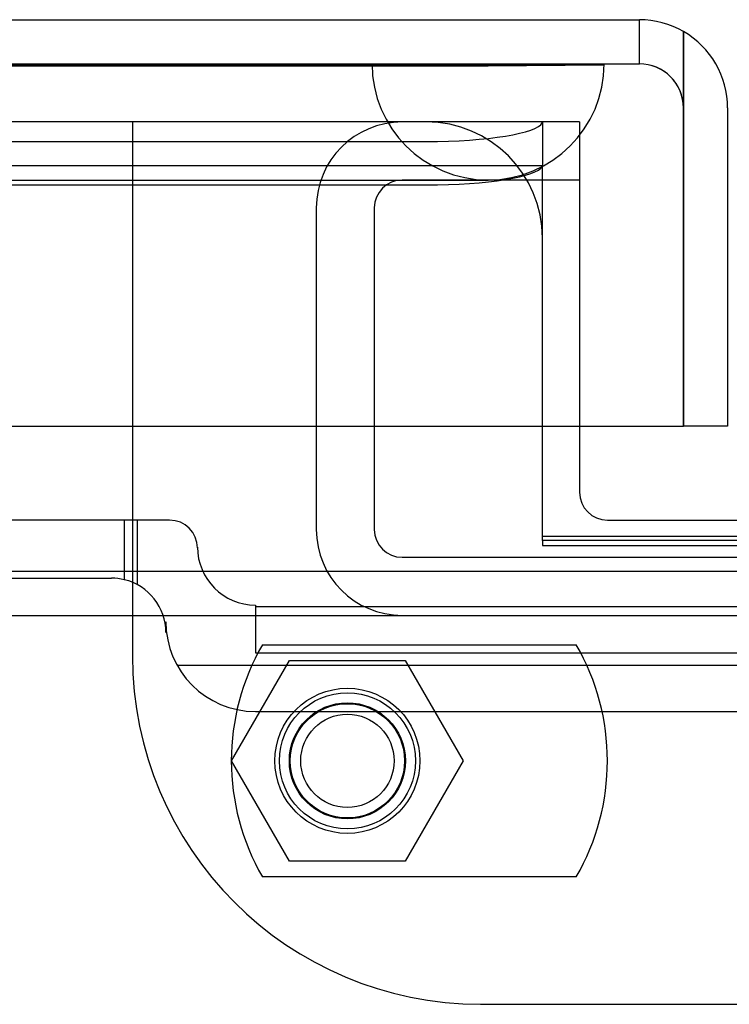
# Model space of a CAD drawing. Header units: inches. Extents: x 1 to 359, y -2 to 239.
# Tile 63 of 99: x 120.1 to 121.63, y 218.85 to 220.97. Entities that reach past the tile are written whole.
import ezdxf
from ezdxf.lldxf.tags import DXFTag

# ---------------------------------------------------------------- set-up
doc = ezdxf.new("R2010")
doc.units = ezdxf.units.IN
doc.header["$MEASUREMENT"] = 0
for name, color, linetype in [('COM70098', 7, 'Continuous'), ('COM70220', 7, 'Continuous'), ('COM70739-9', 7, 'Continuous'), ('COM70838', 7, 'Continuous'), ('COM71196-6', 7, 'Continuous'), ('COM71302-1', 7, 'Continuous'), ('COM71303-1', 7, 'Continuous'), ('Default', 7, 'Continuous'), ('GSK87756', 7, 'Continuous'), ('NTS86070', 7, 'Continuous'), ('SCC180005', 7, 'Continuous')]:
    doc.layers.add(name, color=color, linetype=linetype)
tags = doc.linetypes.add('HIDDEN2', pattern=[0.1875, 0.125, -0.0625]).pattern_tags.tags
tags[6:7] = [DXFTag(74, 4), DXFTag(75, 0), DXFTag(340, '0'), DXFTag(46, 0.0), DXFTag(50, 0.0), DXFTag(44, 0.0), DXFTag(45, 0.0)]
tags[4:5] = [DXFTag(74, 4), DXFTag(75, 0), DXFTag(340, '0'), DXFTag(46, 0.0), DXFTag(50, 0.0), DXFTag(44, 0.0), DXFTag(45, 0.0)]

# ---------------------------------------------------------------- blocks, each defined once
blk = doc.blocks.new('SE3')
at = {"layer": 'COM70098', "color": 7, "linetype": 'HIDDEN2'}
for p, q in [((120.3454, 220.7488), (120.3454, 219.5998)), ((121.3084, 220.7488), (120.3454, 220.7488)), ((121.3084, 220.7488), (121.3084, 220.0939)), ((121.0954, 218.8498), (124.5954, 218.8498))]:
    blk.add_line(p, q, dxfattribs=at)
at = {"layer": 'COM70098', "color": 7, "linetype": 'Continuous'}
for p, q in [((121.3084, 220.0939), (121.3084, 219.9518)), ((121.3684, 219.8918), (124.3224, 219.8918))]:
    blk.add_line(p, q, dxfattribs=at)
at = {"layer": 'COM70098', "color": 7, "linetype": 'HIDDEN2'}
blk.add_circle((120.8084, 219.3738), 0.1562, dxfattribs=at)
at = {"layer": 'COM70098', "color": 7, "linetype": 'Continuous'}
blk.add_arc((121.3684, 219.9518), 0.06, 180, 270, dxfattribs=at)
at = {"layer": 'COM70098', "color": 7, "linetype": 'HIDDEN2'}
blk.add_arc((121.0954, 219.5998), 0.75, 180, 270, dxfattribs=at)
at = {"layer": 'COM70220', "color": 7, "linetype": 'HIDDEN2'}
for p, q in [((100.3934, 220.8729), (120.8614, 220.8729)), ((100.3934, 220.8719), (120.8614, 220.8719)), ((100.3934, 220.8699), (120.8614, 220.8699)), ((120.8614, 220.8729), (121.3604, 220.8729)), ((120.8614, 220.8719), (121.3604, 220.8719)), ((120.8614, 220.8699), (121.1114, 220.8699)), ((120.8624, 220.8729), (120.8624, 220.8719)), ((120.8624, 220.8719), (121.1114, 220.8699)), ((121.1114, 220.8699), (121.3604, 220.8719)), ((121.3604, 220.8719), (121.3604, 220.8729)), ((100.3934, 220.6239), (120.8614, 220.6239)), ((120.8614, 220.6239), (121.1114, 220.6239))]:
    blk.add_line(p, q, dxfattribs=at)
blk.add_arc((121.1114, 220.8739), 0.25, 180, 0, dxfattribs=at)
at = {"layer": 'COM70739-9', "color": 7, "linetype": 'HIDDEN2'}
for p, q in [((121.3084, 220.6238), (120.9264, 220.6238)), ((120.7414, 220.5638), (120.7414, 219.8718)), ((120.8664, 220.5638), (120.8664, 219.8718)), ((120.9264, 219.8118), (124.7644, 219.8118)), ((120.9264, 219.6868), (124.7644, 219.6868))]:
    blk.add_line(p, q, dxfattribs=at)
for centre, radius, start, end in [((120.9264, 220.5638), 0.185, 90, 180), ((120.9264, 220.5638), 0.06, 90, 180), ((120.9264, 219.8718), 0.185, 180, 270), ((120.9264, 219.8718), 0.06, 180, 270)]:
    blk.add_arc(centre, radius, start, end, dxfattribs=at)
at = {"layer": 'COM70838', "color": 7, "linetype": 'HIDDEN2'}
for p, q in [((120.3278, 219.8919), (119.6144, 219.8919)), ((120.4254, 219.8919), (120.3278, 219.8919)), ((120.3278, 219.8919), (120.3278, 219.7637)), ((120.3554, 219.8919), (120.3554, 219.7532)), ((120.4854, 219.8339), (120.4854, 219.8319)), ((119.6144, 219.7669), (120.3004, 219.7669)), ((120.6104, 219.7089), (120.6104, 219.6063)), ((120.6104, 219.7063), (121.8554, 219.7063)), ((120.4174, 219.6499), (120.4174, 219.673)), ((120.6104, 219.6063), (121.7304, 219.6063)), ((120.4413, 219.58), (121.8554, 219.58)), ((120.6104, 219.48), (121.7304, 219.48))]:
    blk.add_line(p, q, dxfattribs=at)
for centre, radius, start, end in [((120.4254, 219.8319), 0.06, 0, 90), ((120.6104, 219.8339), 0.125, 180, 270), ((120.3004, 219.6499), 0.117, 76.4554, 90), ((120.3004, 219.6499), 0.117, 0, 76.4554), ((120.6104, 219.673), 0.193, 180, 270)]:
    blk.add_arc(centre, radius, start, end, dxfattribs=at)
at = {"layer": 'COM71196-6', "color": 7, "linetype": 'Continuous'}
for p, q in [((99.8174, 220.9689), (121.4374, 220.9689)), ((121.5323, 220.7789), (121.5323, 220.9435)), ((121.5324, 220.9435), (121.5324, 220.7789)), ((121.5323, 220.0939), (121.5323, 220.7789)), ((121.5324, 220.7789), (121.5324, 220.0939)), ((121.6274, 220.7789), (121.6274, 220.0939)), ((99.7225, 220.0939), (121.5323, 220.0939)), ((121.6274, 220.0939), (121.5324, 220.0939))]:
    blk.add_line(p, q, dxfattribs=at)
at = {"layer": 'COM71196-6', "color": 7, "linetype": 'HIDDEN2'}
for p, q in [((121.4374, 220.8739), (121.4374, 220.9689)), ((99.8174, 220.8739), (121.4374, 220.8739))]:
    blk.add_line(p, q, dxfattribs=at)
at = {"layer": 'COM71196-6', "color": 7, "linetype": 'Continuous'}
for start, end in [(60, 90), (0, 60)]:
    blk.add_arc((121.4374, 220.7789), 0.19, start, end, dxfattribs=at)
at = {"layer": 'COM71196-6', "color": 7, "linetype": 'HIDDEN2'}
blk.add_arc((121.4374, 220.7789), 0.095, 0, 90, dxfattribs=at)
at = {"layer": 'COM71196-6', "color": 7, "linetype": 'Continuous'}
blk.add_ellipse((121.4374, 220.7789), major_axis=(0, -0.19), ratio=0.999171, start_param=2.617994, end_param=3.141593, dxfattribs=at)
at = {"layer": 'COM71196-6', "color": 7, "linetype": 'HIDDEN2'}
blk.add_ellipse((121.4374, 220.7789), major_axis=(0, -0.095), ratio=0.999171, start_param=1.570796, end_param=3.141593, dxfattribs=at)
at = {"layer": 'COM71302-1', "color": 7, "linetype": 'HIDDEN2'}
for p, q in [((121.2284, 220.7493), (100.1904, 220.7493)), ((121.2278, 220.7471), (121.2284, 220.7491)), ((121.2284, 220.7491), (121.2284, 220.7493)), ((121.2284, 220.7491), (121.2284, 220.6532)), ((100.1904, 220.7068), (120.9784, 220.7068)), ((121.2281, 220.6543), (100.1904, 220.6543)), ((121.2281, 220.6534), (121.2278, 220.6535)), ((121.2284, 220.6063), (121.2284, 220.6532)), ((100.1904, 220.6132), (120.9784, 220.6132)), ((121.2284, 220.0939), (121.2284, 220.6063)), ((98.9104, 219.6869), (146.7804, 219.6869))]:
    blk.add_line(p, q, dxfattribs=at)
at = {"layer": 'COM71302-1', "color": 7, "linetype": 'Continuous'}
for p, q in [((121.2284, 219.8483), (121.2284, 220.0939)), ((124.4624, 219.8483), (121.2284, 219.8483)), ((98.9104, 219.7819), (146.7804, 219.7819))]:
    blk.add_line(p, q, dxfattribs=at)
at = {"layer": 'COM71302-1', "color": 7, "linetype": 'HIDDEN2'}
for centre in [(120.9784, 220.7502), (120.9784, 220.6567)]:
    blk.add_ellipse(centre, major_axis=(0.25, 0), ratio=0.173648, start_param=4.712389, end_param=6.211302, dxfattribs=at)
at = {"layer": 'COM71303-1', "color": 7, "linetype": 'HIDDEN2'}
for p, q in [((120.9784, 220.7489), (100.1904, 220.7489)), ((121.2284, 219.8571), (124.4624, 219.8571)), ((121.2284, 219.8483), (121.2284, 219.8372)), ((121.2284, 219.8372), (124.4624, 219.8372))]:
    blk.add_line(p, q, dxfattribs=at)
blk.add_arc((120.9784, 220.4989), 0.25, 0, 90, dxfattribs=at)
at = {"layer": 'GSK87756', "color": 7, "linetype": 'HIDDEN2'}
blk.add_circle((120.8084, 219.3738), 0.125, dxfattribs=at)
at = {"layer": 'NTS86070', "color": 7, "linetype": 'HIDDEN2'}
for p, q in [((120.6254, 219.6238), (121.3014, 219.6238)), ((121.3014, 219.1238), (120.6254, 219.1238))]:
    blk.add_line(p, q, dxfattribs=at)
for radius in [0.1465, 0.125, 0.1005]:
    blk.add_circle((120.8084, 219.3738), radius, dxfattribs=at)
for centre, start, end in [((121.0584, 219.3738), 150, 210), ((120.8684, 219.3738), 330, 30)]:
    blk.add_arc(centre, 0.5, start, end, dxfattribs=at)
at = {"layer": 'SCC180005', "color": 7, "linetype": 'HIDDEN2'}
for p, q in [((120.559, 219.3738), (120.6837, 219.5898)), ((120.6837, 219.5898), (120.9331, 219.5898)), ((120.9331, 219.5898), (121.0578, 219.3738)), ((120.6837, 219.1578), (120.559, 219.3738)), ((121.0578, 219.3738), (120.9331, 219.1578)), ((120.9331, 219.1578), (120.6837, 219.1578))]:
    blk.add_line(p, q, dxfattribs=at)
blk.add_circle((120.8084, 219.3738), 0.123, dxfattribs=at)

msp = doc.modelspace()

# ---------------------------------------------------------------- block references
at = {"layer": 'Default'}
msp.add_blockref('SE3', (0, 0), dxfattribs=at)

doc.saveas('drawing.dxf')
